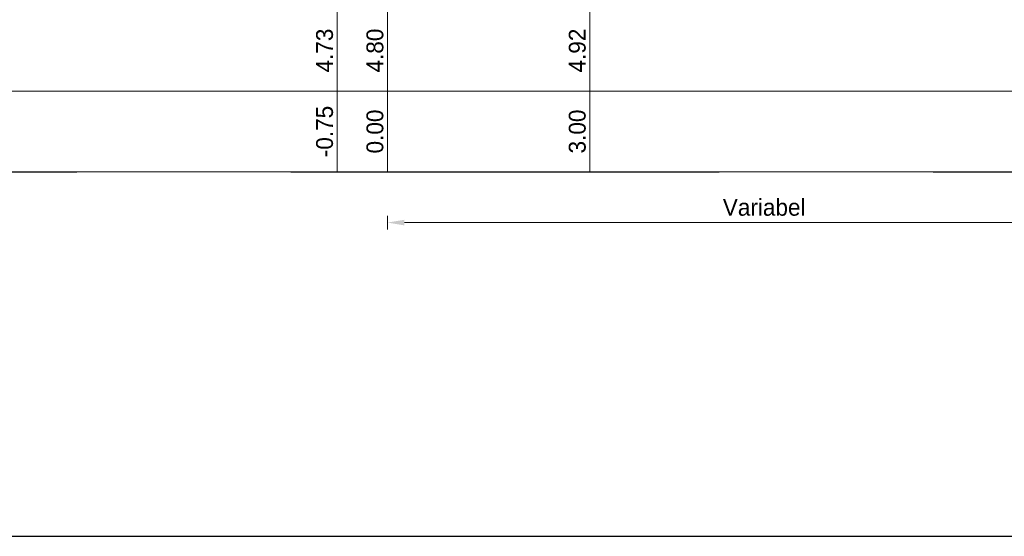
# Model space of a CAD drawing. Header units: metres. Extents: x -256 to 430, y -135 to 172.
# Tile 5 of 29: x 34 to 49, y 19 to 26. Entities that reach past the tile are written whole.
import ezdxf
from ezdxf.enums import TextEntityAlignment as Align

# ---------------------------------------------------------------- set-up
doc = ezdxf.new("R2010")
doc.units = ezdxf.units.M
doc.header["$LTSCALE"] = 0.1
doc.linetypes.add('HIDDEN', pattern=[9.524999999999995, 6.349999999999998, -3.174999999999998])
for name, color, linetype, lineweight in [('DP-Matenbalk', 1, 'Continuous', 18), ('DP-Matenbalk_nwhoogten', 7, 'Continuous', 35), ('DP-NW-Matenbalk_verlenglijnen', 135, 'Continuous', 0), ('maatvoering-lin', 7, 'Continuous', 30), ('TL-2.5 mm tekst_schaaldp', 7, 'Continuous', 25), ('TL-2.5mm Tekst', 7, 'Continuous', 25), ('TL-5.0mm Tekst', 4, 'Continuous', 50)]:
    doc.layers.add(name, color=color, linetype=linetype, lineweight=lineweight)
doc.styles.add('dp-nwhgt', font='StagCAD.ttf', dxfattribs={"height": 0.25})
doc.styles.add('StagCAD', font='StagCAD.ttf')
doc.dimstyles.new('GM-maatvoering', dxfattribs={"dimtxt": 2.5, "dimasz": 2.5, "dimexe": 1, "dimexo": 0, "dimgap": 1, "dimtad": 1, "dimrnd": 0.001, "dimzin": 1, "dimdsep": 46, "dimtxsty": 'StagCAD', "dimcen": 0.09, "dimclrd": 1, "dimclre": 1, "dimclrt": 7, "dimazin": 0, "dimtfac": 1, "dimtix": 1, "dimtmove": 0, "dimatfit": 3, "dimfxl": 1, "dimfxlon": 1, "dimtvp": 0.8299999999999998, "dimtolj": 1, "dimtzin": 0, "dimlwd": 15, "dimlwe": 15, "dimarcsym": 0})

# ---------------------------------------------------------------- blocks, each defined once
blk = doc.blocks.new('*U26')
at = {"layer": 'DP-Matenbalk'}
for p, q in [((6, -7.10000000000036), (52.6, -7.10000000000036)), ((6, -8.300000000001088), (52.6, -8.300000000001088))]:
    blk.add_line(p, q, dxfattribs=at)
at = {"layer": 'TL-2.5 mm tekst_schaaldp', "style": 'StagCAD', "width": 0.96}
blk.add_attdef('SCHAAL', (-0.0500000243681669, -9.924208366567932), '', height=0.2499999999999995, dxfattribs=at)
at = {"layer": 'TL-2.5mm Tekst', "lineweight": 35, "style": 'StagCAD', "width": 0.96}
blk.add_attdef('GEBIEDDWP', (7.115853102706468, -9.33474407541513), '', height=0.25, dxfattribs=at)
at = {"layer": 'TL-5.0mm Tekst', "style": 'StagCAD', "width": 0.96}
blk.add_attdef('OMSCHRIJVING', (-0.0500000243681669, -9.33474407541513), '', height=0.4999999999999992, dxfattribs=at)
blk = doc.blocks.new('NWHO')
at = {"layer": 'DP-Matenbalk_nwhoogten', "style": 'dp-nwhgt'}
for tag, p in [('AFSTAND', (0.6000000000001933, -0.0129295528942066)), ('HOOGTE', (1.800000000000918, -0.0129295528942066))]:
    blk.add_attdef(tag, text='', height=0.25, dxfattribs=at).set_placement(p, align=Align.BOTTOM_CENTER)
blk = doc.blocks.new('*D70')
at = {"layer": 'Defpoints', "color": 0, "ltscale": 10, "transparency": 16777216}
for p in [(50.70190338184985, 26.50000069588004), (39.53286408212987, 24.10000069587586), (50.70190338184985, 23.35000069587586)]:
    blk.add_point(p, dxfattribs=at)
at = {"layer": 'maatvoering-lin', "color": 1, "lineweight": 15, "ltscale": 10, "transparency": 16777216}
for p, q in [((39.53286408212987, 23.45000069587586), (39.53286408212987, 23.25000069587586)), ((50.70190338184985, 23.45000069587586), (50.70190338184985, 23.25000069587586)), ((39.78286408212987, 23.35000069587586), (50.45190338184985, 23.35000069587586))]:
    blk.add_line(p, q, dxfattribs=at)
at = {"layer": 'maatvoering-lin', "color": 1, "ltscale": 10, "transparency": 16777216}
for points in [[(39.78286408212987, 23.39166736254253), (39.78286408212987, 23.3083340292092), (39.53286408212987, 23.35000069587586)], [(50.45190338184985, 23.39166736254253), (50.45190338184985, 23.3083340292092), (50.70190338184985, 23.35000069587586)]]:
    blk.add_solid(points, dxfattribs=at)
at = {"layer": 'maatvoering-lin', "color": 7, "ltscale": 10, "transparency": 16777216, "insert": (45.11738373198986, 23.57500069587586), "char_height": 0.25, "attachment_point": 5, "style": 'StagCAD'}
blk.add_mtext('\\A1;Variabel', dxfattribs=at)

msp = doc.modelspace()

# ---------------------------------------------------------------- linework, layer by layer
at = {"layer": 'Defpoints', "linetype": 'HIDDEN', "ltscale": 10}
msp.add_lwpolyline([(-1.9181502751e-06, 24.10000069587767), (307.9999980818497, 24.10000069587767)], dxfattribs=at)
at = {"layer": 'Defpoints', "color": 1, "ltscale": 10}
msp.add_lwpolyline([(-1.9181502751e-06, 18.7000006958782), (307.9999980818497, 18.7000006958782)], dxfattribs=at)
at = {"layer": 'DP-NW-Matenbalk_verlenglijnen'}
for p, q in [((42.53286408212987, 36.12400067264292), (42.53286408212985, 24.10000069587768)), ((38.78614219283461, 35.9339548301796), (38.78614219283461, 24.10000069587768)), ((39.53286408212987, 36.0040006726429), (39.53286408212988, 24.10000069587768))]:
    msp.add_line(p, q, dxfattribs=at)

# ---------------------------------------------------------------- block references
at = {"layer": 'DP-Matenbalk'}
msp.add_blockref('*U26', (9.999998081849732, 32.40000069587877), dxfattribs=at)
at = {"layer": 'DP-Matenbalk_nwhoogten', "rotation": 90.00000000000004}
for p, values in [((38.78614219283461, 24.10000069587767), {'AFSTAND': '-0.75', 'HOOGTE': '4.73'}), ((39.53286408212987, 24.10000069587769), {'AFSTAND': '0.00', 'HOOGTE': '4.80'}), ((42.53286408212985, 24.10000069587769), {'AFSTAND': '3.00', 'HOOGTE': '4.92'})]:
    msp.add_blockref('NWHO', p, dxfattribs=at).add_auto_attribs(values)

# ---------------------------------------------------------------- dimensions: what is measured, and where the dimension line sits
at = {"layer": 'maatvoering-lin', "ltscale": 10}
dim = msp.add_linear_dim(base=(50.70190338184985, 23.35000069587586), p1=(39.53286408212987, 24.10000069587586), p2=(50.70190338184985, 26.50000069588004), text='Variabel', dimstyle='GM-maatvoering', dxfattribs=at)
dim.commit()
dim.dimension.update_dxf_attribs({"geometry": '*D70', "text_midpoint": (45.11738373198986, 23.57500069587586)})

doc.saveas('drawing.dxf')
